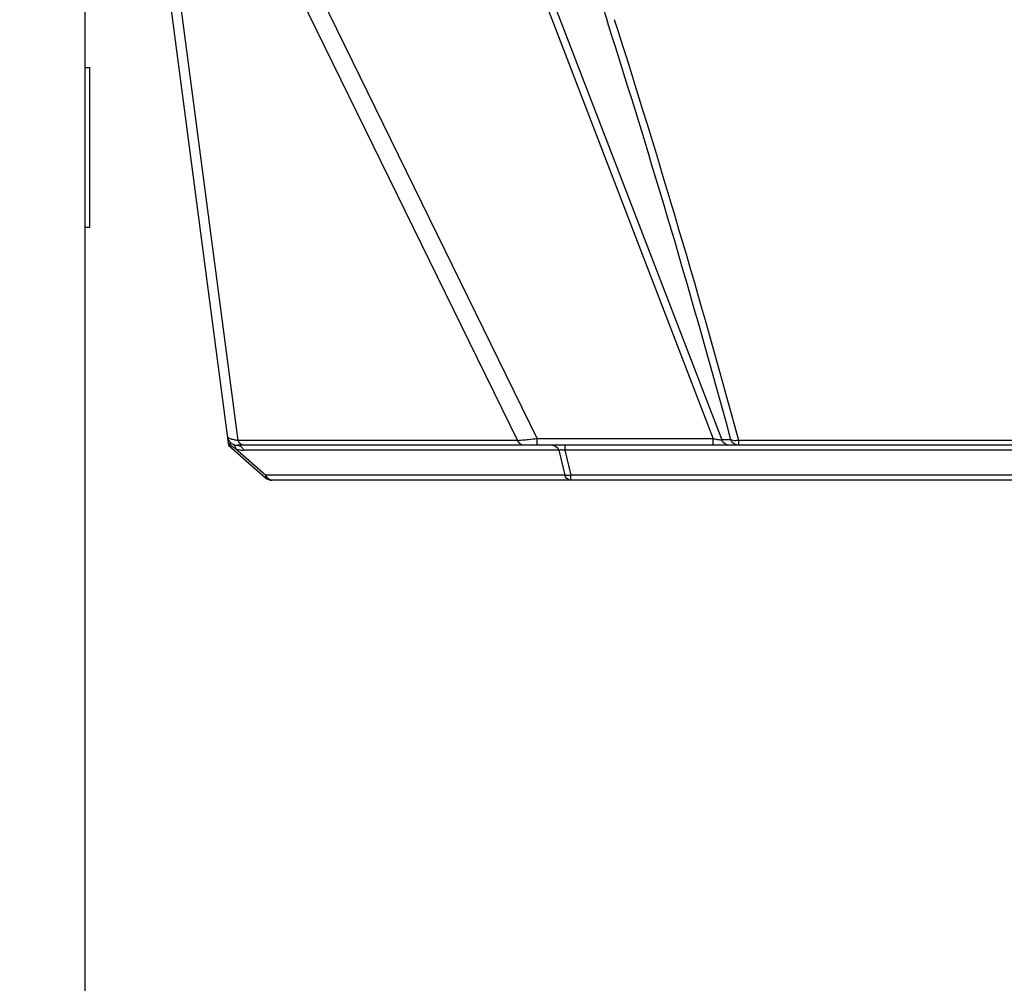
# Model space of a CAD drawing. Header units: millimetres. Extents: x 0 to 420, y 0 to 297.
# Tile 19 of 140: x 66 to 86, y 201 to 220. Entities that reach past the tile are written whole.
import ezdxf

# ---------------------------------------------------------------- set-up
doc = ezdxf.new("R2010")
doc.units = ezdxf.units.MM
doc.header["$LTSCALE"] = 23.1
doc.layers.get('0').update_dxf_attribs({"linetype": 'CONTINUOUS'})
doc.layers.add('DIM_PILOTEES', color=7, linetype='CONTINUOUS')
doc.styles.get("Standard").update_dxf_attribs({"font": 'txt', "width": 0.7})
doc.dimstyles.new('DIMSTYLE_2', dxfattribs={"dimtxt": 2.5, "dimasz": 3.5, "dimexe": 2, "dimexo": 0, "dimtad": 1, "dimlfac": 5, "dimdsep": 46, "dimtxsty": 'Standard', "dimblk": '_FILLED', "dimblk1": '_FILLED', "dimblk2": '_FILLED', "dimcen": 0.09, "dimazin": 2, "dimtp": 0.5, "dimtm": 0.5, "dimtfac": 1, "dimtofl": 0, "dimtmove": 0, "dimatfit": 3, "dimldrblk": '_FILLED', "dimfxl": 0, "dimtolj": 1, "dimarcsym": 0})

# ---------------------------------------------------------------- blocks, each defined once
blk = doc.blocks.new('_FILLED')
at = {"color": 0, "linetype": 'ByBlock'}
blk.add_solid([(0, 0), (-1, 0.1429), (-1, -0.1429)], dxfattribs=at)
blk = doc.blocks.new('*D2')
at = {"layer": 'DIM_PILOTEES', "color": 2, "linetype": 'Continuous'}
for p, q in [((68.093, 239.421), (37.544, 239.421)), ((39.544, 239.421), (39.544, 204.071)), ((39.544, 168.721), (39.544, 204.071)), ((70.038, 168.721), (37.544, 168.721))]:
    blk.add_line(p, q, dxfattribs=at)
at = {"layer": 'DIM_PILOTEES', "color": 2, "linetype": 'Continuous', "xscale": 3.5, "yscale": 3.5, "zscale": 3.5}
for p, rotation in [((39.544, 239.421), 90), ((39.544, 168.721), 270)]:
    blk.add_blockref('_FILLED', p, dxfattribs=dict(at, rotation=rotation))
at = {"layer": 'DIM_PILOTEES', "color": 2, "linetype": 'Continuous', "insert": (36.419, 204.071), "char_height": 2.5, "width": 12.85714, "attachment_point": 2, "rotation": 90, "line_spacing_factor": 0.9}
blk.add_mtext('{\\ftxt;\\W0.0001;\\H0.0001;\\~}{\\ftxt;\\W3.4285714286;\\H2.5; }{\\ftxt;\\W0.0001;\\H0.0001;\\~}', dxfattribs=at)
blk = doc.blocks.new('*D3')
at = {"layer": 'DIM_PILOTEES', "color": 2, "linetype": 'Continuous'}
for p, q in [((68.093, 239.421), (42.544, 239.421)), ((44.544, 239.421), (44.544, 205.201)), ((44.544, 170.981), (44.544, 205.201)), ((65.765, 170.981), (42.544, 170.981))]:
    blk.add_line(p, q, dxfattribs=at)
at = {"layer": 'DIM_PILOTEES', "color": 2, "linetype": 'Continuous', "xscale": 3.5, "yscale": 3.5, "zscale": 3.5}
for p, rotation in [((44.544, 239.421), 90), ((44.544, 170.981), 270)]:
    blk.add_blockref('_FILLED', p, dxfattribs=dict(at, rotation=rotation))
at = {"layer": 'DIM_PILOTEES', "color": 2, "linetype": 'Continuous', "insert": (41.419, 205.201), "char_height": 2.5, "width": 13.66071, "attachment_point": 2, "rotation": 90, "line_spacing_factor": 0.9}
blk.add_mtext('{\\ftxt;\\W0.0001;\\H0.0001;\\~}{\\ftxt;\\W3.6428571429;\\H2.5; }{\\ftxt;\\W0.0001;\\H0.0001;\\~}', dxfattribs=at)
blk = doc.blocks.new('*D4')
at = {"layer": 'DIM_PILOTEES', "color": 2, "linetype": 'Continuous'}
for p, q in [((64.644, 235.181), (47.544, 235.181)), ((49.544, 235.181), (49.544, 203.081)), ((49.544, 170.981), (49.544, 203.081)), ((66.488, 170.981), (47.544, 170.981))]:
    blk.add_line(p, q, dxfattribs=at)
at = {"layer": 'DIM_PILOTEES', "color": 2, "linetype": 'Continuous', "xscale": 3.5, "yscale": 3.5, "zscale": 3.5}
for p, rotation in [((49.544, 235.181), 90), ((49.544, 170.981), 270)]:
    blk.add_blockref('_FILLED', p, dxfattribs=dict(at, rotation=rotation))
at = {"layer": 'DIM_PILOTEES', "color": 2, "linetype": 'Continuous', "insert": (46.419, 203.081), "char_height": 2.5, "width": 7.76786, "attachment_point": 2, "rotation": 90, "line_spacing_factor": 0.9}
blk.add_mtext('{\\ftxt;\\W0.0001;\\H0.0001;\\~}{\\ftxt;\\W2.0714285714;\\H2.5; }{\\ftxt;\\W0.0001;\\H0.0001;\\~}', dxfattribs=at)

msp = doc.modelspace()

# ---------------------------------------------------------------- linework, layer by layer
at = {"color": 7, "linetype": 'Continuous'}
for p, q in [((67.5841, 235.1805), (67.5841, 189.6898)), ((70.4695, 211.7745), (68.2675, 228.5)), ((73.8126, 228.458), (80.1827, 211.9102)), ((73.9689, 228.4796), (80.3555, 211.8886)), ((68.7003, 228.1471), (76.6557, 211.9102)), ((68.5997, 227.5116), (76.2605, 211.8761)), ((70.6582, 211.8761), (68.5997, 227.5116)), ((77.9468, 220.6245), (78.0626, 220.2623)), ((67.5841, 219.3505), (67.6841, 219.3505)), ((67.6841, 216.1505), (67.6841, 219.3505)), ((67.5841, 216.1505), (67.6841, 216.1505)), ((70.4695, 211.7745), (71.2042, 211.1302)), ((147.1841, 211.7805), (70.6441, 211.7805)), ((70.6813, 211.8763), (70.6582, 211.8761)), ((76.2605, 211.8761), (70.6582, 211.8761)), ((70.705, 211.8761), (70.6813, 211.8763)), ((70.8961, 211.8761), (70.8719, 211.8761)), ((76.6557, 211.7805), (76.6557, 211.9102)), ((80.1827, 211.9102), (76.6557, 211.9102)), ((77.2098, 211.7805), (77.2098, 211.6805)), ((80.1827, 211.7805), (80.1827, 211.9102)), ((80.5366, 211.8886), (80.3555, 211.8886)), ((80.6929, 211.7805), (80.6929, 211.8794)), ((86.3356, 211.8794), (80.6929, 211.8794)), ((70.6043, 211.7149), (71.2136, 211.1805)), ((77.0873, 211.6805), (70.7666, 211.6805)), ((77.0873, 211.6805), (77.2069, 211.1805)), ((77.2098, 211.6805), (77.3293, 211.1805)), ((95.6626, 211.6805), (77.2098, 211.6805)), ((77.2069, 211.1805), (71.2136, 211.1805)), ((77.3293, 211.0805), (77.3293, 211.1805)), ((95.7382, 211.1805), (77.3293, 211.1805)), ((146.4921, 211.0805), (71.3361, 211.0805))]:
    msp.add_line(p, q, dxfattribs=at)
for centre, radius, start, end in [((-113.8279, 159.0162), 201.4276, 15.217767, 17.70163), ((-114.2631, 158.9204), 202.021, 15.197432, 17.690063), ((70.6441, 211.9805), 0.2, 187.5, 270), ((71.004, 212.357), 0.7553, 224.15137, 226.54983), ((71.0404, 212.3961), 0.8087, 226.58724, 233.27132), ((76.1988, 214.0561), 2.1809, 271.62121, 272.47931), ((71.0482, 212.4053), 0.8208, 233.21561, 237.25863), ((70.7666, 212.0807), 0.4002, 246.06822, 248.06121), ((70.7665, 212.0805), 0.4, 248.06139, 250.94258), ((70.7667, 212.081), 0.4005, 250.94383, 259.34159), ((70.7666, 212.0814), 0.4008, 259.36313, 269.99099), ((71.3361, 211.2805), 0.2, 228.75, 270)]:
    msp.add_arc(centre, radius, start, end, dxfattribs=at)
for points, knots in [([(70.5825, 211.8882), (70.5484, 211.895), (70.5013, 211.9048), (70.448, 211.9374), (70.4458, 211.9544)], [0, 0, 0, 0, 0.6703119, 1, 1, 1, 1]), ([(70.5629, 211.7977), (70.565, 211.7968), (70.5689, 211.7948), (70.5725, 211.7922), (70.5743, 211.7908)], [0, 0, 0, 0, 0.4964464, 1, 1, 1, 1]), ([(70.7788, 211.7805), (70.7667, 211.7805), (70.7132, 211.7905), (70.6745, 211.8385), (70.6582, 211.8761)], [0, 0, 0, 0, 0.2277264, 1, 1, 1, 1]), ([(70.6686, 211.7775), (70.6943, 211.7711), (70.7265, 211.7477), (70.7473, 211.7177), (70.7524, 211.7091)], [0, 0, 0, 0, 0.7244464, 1, 1, 1, 1]), ([(76.3811, 211.7805), (76.369, 211.7805), (76.3155, 211.7905), (76.2768, 211.8385), (76.2605, 211.8761)], [0, 0, 0, 0, 0.2277266, 1, 1, 1, 1]), ([(76.6557, 211.9102), (76.5971, 211.9028), (76.5198, 211.8942), (76.4424, 211.8873), (76.4239, 211.8857)], [0, 0, 0, 0, 0.7605285, 1, 1, 1, 1]), ([(76.9648, 211.7805), (76.9772, 211.7805), (77.0323, 211.77), (77.0713, 211.7196), (77.0873, 211.6805)], [0, 0, 0, 0, 0.2269947, 1, 1, 1, 1]), ([(80.3555, 211.8886), (80.3504, 211.8873), (80.3202, 211.8835), (80.2898, 211.8878), (80.2653, 211.8919)], [0, 0, 0, 0, 0.1763323, 1, 1, 1, 1]), ([(80.5118, 211.7805), (80.4798, 211.7805), (80.4125, 211.8026), (80.3696, 211.8576), (80.3555, 211.8886)], [0, 0, 0, 0, 0.4844687, 1, 1, 1, 1]), ([(80.5565, 211.8808), (80.553, 211.8819), (80.5462, 211.8842), (80.5397, 211.8871), (80.5366, 211.8886)], [0, 0, 0, 0, 0.5148757, 1, 1, 1, 1]), ([(80.6929, 211.7805), (80.6609, 211.7805), (80.5936, 211.8026), (80.5507, 211.8576), (80.5366, 211.8886)], [0, 0, 0, 0, 0.4844744, 1, 1, 1, 1]), ([(70.6023, 211.7348), (70.6028, 211.7316), (70.6036, 211.725), (70.6041, 211.7183), (70.6043, 211.7149)], [0, 0, 0, 0, 0.4899525, 1, 1, 1, 1]), ([(77.1071, 211.6844), (77.1036, 211.6839), (77.097, 211.6828), (77.0904, 211.6813), (77.0873, 211.6805)], [0, 0, 0, 0, 0.5216853, 1, 1, 1, 1]), ([(77.2098, 211.6805), (77.1834, 211.6849), (77.1489, 211.6881), (77.1147, 211.6854), (77.1071, 211.6844)], [0, 0, 0, 0, 0.7783729, 1, 1, 1, 1]), ([(71.2136, 211.1805), (71.2107, 211.1747), (71.2043, 211.1602), (71.1961, 211.1373), (71.2042, 211.1302)], [0, 0, 0, 0, 0.3788595, 1, 1, 1, 1]), ([(77.3293, 211.0805), (77.3169, 211.0805), (77.2618, 211.091), (77.2228, 211.1414), (77.2069, 211.1805)], [0, 0, 0, 0, 0.2269955, 1, 1, 1, 1]), ([(77.2248, 211.1772), (77.2217, 211.1777), (77.2157, 211.1786), (77.2098, 211.1799), (77.2069, 211.1805)], [0, 0, 0, 0, 0.5084124, 1, 1, 1, 1]), ([(71.3361, 211.0805), (71.3043, 211.0805), (71.2596, 211.1052), (71.2342, 211.1412), (71.2278, 211.152)], [0, 0, 0, 0, 0.7180809, 1, 1, 1, 1])]:
    msp.add_open_spline(points, degree=3, knots=knots, dxfattribs=at)
for points in [[(70.5743, 211.7908), (70.5906, 211.7778), (70.5989, 211.7554), (70.6023, 211.7348)], [(70.6582, 211.8761), (70.6329, 211.8793), (70.6076, 211.8832), (70.5825, 211.8882)], [(70.6441, 211.7805), (70.6523, 211.7805), (70.6606, 211.7795), (70.6686, 211.7775)], [(76.4239, 211.8857), (76.3803, 211.8822), (76.3367, 211.8792), (76.2931, 211.8773)], [(80.2653, 211.8919), (80.2375, 211.8965), (80.21, 211.9029), (80.1827, 211.9102)], [(80.6054, 211.8725), (80.5889, 211.8735), (80.5723, 211.876), (80.5565, 211.8808)], [(80.6929, 211.8794), (80.6642, 211.8736), (80.6346, 211.8708), (80.6054, 211.8725)], [(70.7524, 211.7091), (70.7578, 211.6999), (70.7625, 211.6904), (70.7666, 211.6805)], [(71.2278, 211.152), (71.2224, 211.1611), (71.2177, 211.1707), (71.2136, 211.1805)], [(77.3293, 211.1805), (77.295, 211.1744), (77.2593, 211.1723), (77.2248, 211.1772)]]:
    msp.add_open_spline(points, degree=3, dxfattribs=at)

# ---------------------------------------------------------------- dimensions: what is measured, and where the dimension line sits
at = {"layer": 'DIM_PILOTEES', "color": 2, "linetype": 'Continuous'}
for base, p1, p2, angle, text, picture, middle in [((39.5439, 239.4205), (70.038, 168.7205), (68.093, 239.4205), 90, '{\\ftxt;\\W0.0001;\\H0.0001;\\~}{\\ftxt;\\W3.4285714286;\\H2.5; }{\\ftxt;\\W0.0001;\\H0.0001;\\~}', '*D2', (39.5439, 203.7134)), ((44.5439, 170.9805), (68.093, 239.4205), (65.7649, 170.9805), 270, '{\\ftxt;\\W0.0001;\\H0.0001;\\~}{\\ftxt;\\W3.6428571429;\\H2.5; }{\\ftxt;\\W0.0001;\\H0.0001;\\~}', '*D3', (44.5439, 204.8434)), ((49.5439, 170.9805), (64.6443, 235.1805), (66.488, 170.9805), 270, '{\\ftxt;\\W0.0001;\\H0.0001;\\~}{\\ftxt;\\W2.0714285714;\\H2.5; }{\\ftxt;\\W0.0001;\\H0.0001;\\~}', '*D4', (49.5439, 202.7234))]:
    dim = msp.add_linear_dim(base=base, p1=p1, p2=p2, angle=angle, text=text, dimstyle='DIMSTYLE_2', dxfattribs=at)
    dim.commit()
    dim.dimension.update_dxf_attribs({"geometry": picture, "text_midpoint": middle, "dimtype": 160})

doc.saveas('drawing.dxf')
